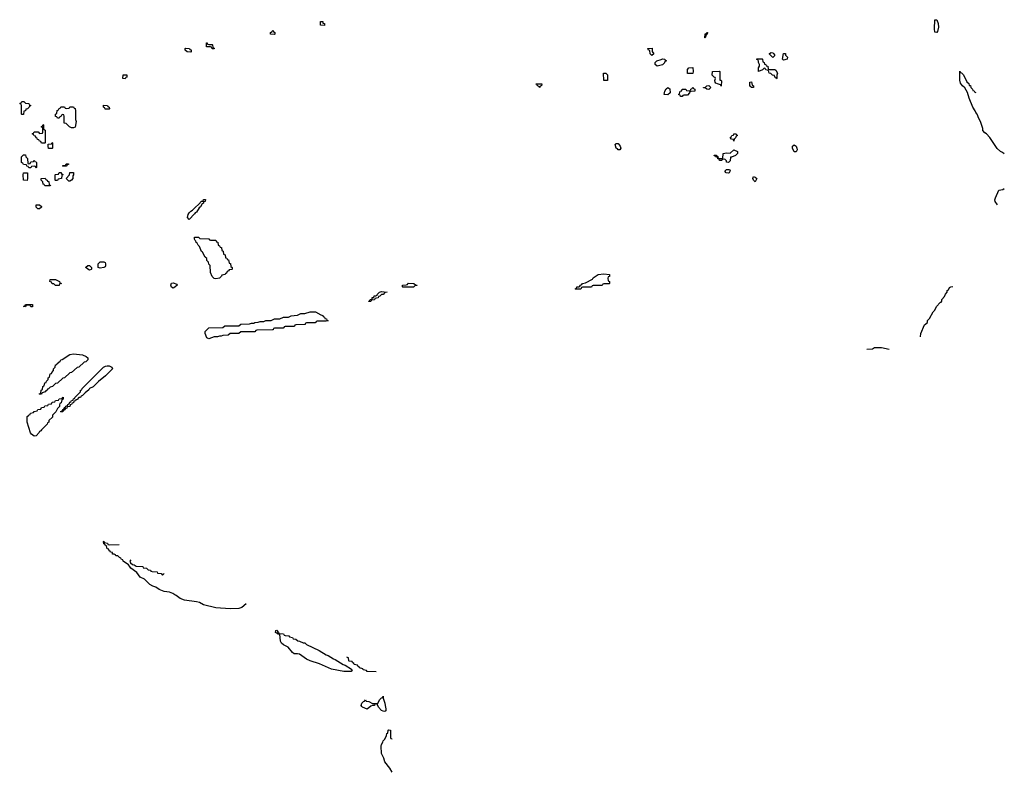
# Model space of a CAD drawing. Header units: inches. Extents: x 2550115 to 2887259, y 311850 to 494471.
# Tile 78 of 115: x 2758766 to 2769830, y 446778 to 455232. Entities that reach past the tile are written whole.
import ezdxf

# ---------------------------------------------------------------- set-up
doc = ezdxf.new("R2010")
doc.units = ezdxf.units.IN
doc.header["$MEASUREMENT"] = 0
for name, color, linetype in [('C7454', 7, 'Continuous'), ('C7455', 7, 'Continuous'), ('C7464', 7, 'Continuous'), ('C7465', 7, 'Continuous')]:
    doc.layers.add(name, color=color, linetype=linetype)

msp = doc.modelspace()

# ---------------------------------------------------------------- linework, layer by layer
at = {"layer": 'C7454', "color": 6}
msp.add_lwpolyline([(2760000, 449093), (2759989, 449109), (2759930, 449149), (2759924, 449164), (2759909, 449170), (2759902, 449182), (2759886, 449190), (2759868, 449208), (2759846, 449210), (2759842, 449222), (2759828, 449228), (2759809, 449230), (2759807, 449247), (2759786, 449250), (2759782, 449262), (2759770, 449266), (2759766, 449286), (2759750, 449288), (2759742, 449322), (2759726, 449330), (2759722, 449342), (2759710, 449346), (2759706, 449370), (2759713, 449373), (2759718, 449358), (2759753, 449353), (2759758, 449338), (2759770, 449334), (2759884, 449336)], dxfattribs=at)
at = {"layer": 'C7455', "color": 6}
for points in [[(2759950, 454569), (2759926, 454570), (2759928, 454612), (2759971, 454611), (2759970, 454586), (2759958, 454582)], [(2758790, 454166), (2758786, 454170), (2758787, 454267), (2758782, 454282), (2758766, 454290), (2758782, 454298), (2758790, 454312), (2758812, 454312), (2758830, 454294), (2758870, 454292), (2758874, 454274), (2758891, 454270), (2758878, 454262), (2758874, 454250), (2758854, 454230), (2758834, 454226), (2758830, 454208), (2758814, 454206), (2758810, 454166)], [(2759350, 454018), (2759326, 454030), (2759290, 454066), (2759266, 454070), (2759266, 454150), (2759262, 454162), (2759250, 454166), (2759238, 454162), (2759233, 454147), (2759218, 454142), (2759210, 454126), (2759190, 454126), (2759182, 454142), (2759170, 454146), (2759168, 454170), (2759182, 454178), (2759188, 454212), (2759202, 454218), (2759210, 454234), (2759222, 454238), (2759227, 454253), (2759270, 454254), (2759278, 454238), (2759290, 454234), (2759322, 454238), (2759330, 454254), (2759370, 454252), (2759378, 454238), (2759390, 454234), (2759394, 454210), (2759394, 454110), (2759402, 454090), (2759390, 454026), (2759370, 454018)], [(2759770, 454226), (2759727, 454227), (2759722, 454242), (2759708, 454248), (2759707, 454273), (2759754, 454270), (2759758, 454258), (2759772, 454250), (2759774, 454230)], [(2759010, 453846), (2759002, 453862), (2758987, 453867), (2758982, 453882), (2758967, 453887), (2758962, 453902), (2758950, 453906), (2758942, 453922), (2758930, 453926), (2758922, 453942), (2758908, 453950), (2758922, 453958), (2758930, 453974), (2758972, 453972), (2758990, 453954), (2759022, 453958), (2759026, 453970), (2759026, 454010), (2759022, 454022), (2759008, 454030), (2759022, 454038), (2759030, 454054), (2759034, 454050), (2759034, 454010), (2759038, 453998), (2759054, 453990), (2759054, 453850), (2759050, 453846)], [(2759090, 453786), (2759086, 453810), (2759087, 453833), (2759122, 453838), (2759130, 453854), (2759134, 453850), (2759134, 453790), (2759130, 453786)], [(2758870, 453614), (2758882, 453618), (2758890, 453634), (2758922, 453638), (2758930, 453654), (2758938, 453638), (2758950, 453634), (2758953, 453627), (2758954, 453570), (2758950, 453566), (2758942, 453582), (2758930, 453586), (2758898, 453582), (2758891, 453569), (2758868, 453568), (2758862, 453582), (2758847, 453587), (2758842, 453602), (2758807, 453607), (2758802, 453622), (2758788, 453628), (2758786, 453690), (2758810, 453714), (2758833, 453713), (2758834, 453690), (2758852, 453672), (2758858, 453618)], [(2759170, 453426), (2759166, 453430), (2759166, 453490), (2759170, 453494), (2759202, 453498), (2759210, 453514), (2759230, 453514), (2759238, 453498), (2759250, 453494), (2759252, 453488), (2759238, 453482), (2759234, 453450), (2759198, 453442), (2759190, 453426)], [(2759250, 453586), (2759246, 453590), (2759250, 453594), (2759282, 453598), (2759290, 453614), (2759313, 453613), (2759313, 453607), (2759298, 453602), (2759290, 453586)], [(2759330, 453418), (2759320, 453420), (2759288, 453450), (2759326, 453490), (2759330, 453514), (2759370, 453514), (2759372, 453490), (2759362, 453478), (2759365, 453450), (2759350, 453428)], [(2758850, 453426), (2758808, 453430), (2758806, 453490), (2758810, 453512), (2758852, 453512), (2758854, 453450)], [(2759050, 453366), (2759042, 453382), (2759030, 453386), (2759026, 453410), (2759006, 453430), (2759006, 453450), (2759053, 453453), (2759058, 453438), (2759074, 453430), (2759078, 453418), (2759093, 453413), (2759098, 453378), (2759113, 453373), (2759110, 453366)], [(2758970, 453109), (2758950, 453128), (2758950, 453154), (2758990, 453154), (2759010, 453134), (2759010, 453126), (2758990, 453109)], [(2759550, 452418), (2759530, 452428), (2759510, 452448), (2759510, 452454), (2759530, 452472), (2759552, 452472), (2759572, 452450), (2759574, 452430), (2759570, 452426)], [(2759670, 452442), (2759646, 452450), (2759649, 452490), (2759669, 452511), (2759710, 452511), (2759725, 452505), (2759731, 452491), (2759731, 452469), (2759725, 452455), (2759710, 452449)], [(2759170, 452248), (2759150, 452266), (2759130, 452266), (2759122, 452282), (2759106, 452290), (2759107, 452313), (2759170, 452312), (2759212, 452292), (2759218, 452278), (2759234, 452270), (2759214, 452266), (2759210, 452248)], [(2758890, 452006), (2758882, 452022), (2758870, 452026), (2758838, 452022), (2758832, 452008), (2758809, 452010), (2758822, 452018), (2758830, 452032), (2758870, 452034), (2758910, 452032), (2758910, 452008)], [(2758990, 451026), (2758986, 451030), (2759002, 451038), (2759006, 451070), (2759022, 451078), (2759026, 451110), (2759042, 451118), (2759050, 451154), (2759062, 451158), (2759066, 451170), (2759086, 451190), (2759086, 451210), (2759102, 451218), (2759110, 451254), (2759122, 451258), (2759126, 451270), (2759146, 451290), (2759146, 451310), (2759166, 451330), (2759170, 451354), (2759182, 451358), (2759186, 451370), (2759222, 451398), (2759229, 451410), (2759245, 451415), (2759330, 451470), (2759370, 451479), (2759470, 451467), (2759512, 451450), (2759530, 451432), (2759532, 451410), (2759510, 451388), (2759490, 451386), (2759430, 451328), (2759410, 451326), (2759350, 451268), (2759330, 451266), (2759270, 451208), (2759250, 451206), (2759190, 451148), (2759170, 451146), (2759134, 451110), (2759110, 451106), (2759090, 451086), (2759078, 451082), (2759074, 451070), (2759058, 451062), (2759054, 451050), (2759018, 451042), (2759010, 451026)], [(2759230, 450826), (2759226, 450830), (2759242, 450838), (2759250, 450854), (2759262, 450858), (2759270, 450874), (2759282, 450878), (2759286, 450890), (2759302, 450898), (2759306, 450910), (2759322, 450918), (2759330, 450934), (2759342, 450938), (2759350, 450954), (2759362, 450958), (2759370, 450974), (2759382, 450978), (2759386, 450990), (2759448, 451052), (2759450, 451072), (2759466, 451074), (2759468, 451090), (2759708, 451330), (2759730, 451341), (2759750, 451343), (2759770, 451343), (2759802, 451330), (2759810, 451309), (2759731, 451230), (2759651, 451169), (2759590, 451109), (2759551, 451089), (2759544, 451076), (2759500, 451040), (2759472, 451010), (2759458, 451002), (2759450, 450989), (2759432, 450988), (2759410, 450966), (2759398, 450962), (2759394, 450950), (2759374, 450946), (2759372, 450930), (2759354, 450926), (2759350, 450908), (2759334, 450906), (2759330, 450888), (2759298, 450882), (2759294, 450870), (2759278, 450862), (2759274, 450850), (2759258, 450842), (2759250, 450828)], [(2758930, 450553), (2758897, 450577), (2758887, 450590), (2758849, 450710), (2758850, 450774), (2758862, 450778), (2758866, 450790), (2758882, 450798), (2758888, 450812), (2758922, 450818), (2758928, 450832), (2758962, 450838), (2758968, 450852), (2759002, 450858), (2759010, 450874), (2759042, 450878), (2759050, 450894), (2759082, 450898), (2759090, 450914), (2759122, 450918), (2759130, 450934), (2759162, 450938), (2759170, 450954), (2759202, 450958), (2759210, 450974), (2759242, 450978), (2759246, 450990), (2759253, 450993), (2759254, 450970), (2759238, 450962), (2759232, 450928), (2759218, 450922), (2759213, 450907), (2759212, 450888), (2759190, 450866), (2759173, 450827), (2759134, 450790), (2759133, 450767), (2759094, 450730), (2759094, 450710), (2759078, 450702), (2759074, 450690), (2759010, 450626), (2759005, 450615), (2758990, 450606), (2758986, 450594), (2758950, 450558)]]:
    msp.add_lwpolyline(points, close=True, dxfattribs=at)
at = {"layer": 'C7464', "color": 6}
for points in [[(2761311, 448670), (2761261, 448630), (2761230, 448617), (2761130, 448613), (2760970, 448626), (2760830, 448661), (2760785, 448685), (2760754, 448694), (2760618, 448710), (2760570, 448730), (2760525, 448765), (2760509, 448770), (2760487, 448787), (2760450, 448801), (2760390, 448809), (2760335, 448830), (2760297, 448857), (2760262, 448870), (2760230, 448889), (2760167, 448947), (2760121, 448970), (2760083, 449023), (2760015, 449070), (2760000, 449093)], [(2760014, 449166), (2760002, 449150), (2760011, 449131), (2760033, 449113), (2760054, 449110), (2760073, 449093), (2760151, 449091), (2760154, 449074), (2760192, 449070), (2760210, 449052), (2760234, 449050), (2760238, 449038), (2760253, 449033), (2760311, 449031), (2760314, 449014), (2760354, 449010), (2760370, 448994), (2760389, 449011)], [(2762773, 447907), (2762670, 447909), (2762662, 447922), (2762626, 447930), (2762622, 447942), (2762586, 447950), (2762582, 447962), (2762566, 447970), (2762562, 447982), (2762526, 447990), (2762522, 448002), (2762506, 448010), (2762502, 448022), (2762470, 448026), (2762466, 448030), (2762462, 448062), (2762447, 448067), (2762444, 448076)], [(2762950, 446778), (2762926, 446826), (2762870, 446895), (2762857, 446937), (2762832, 446990), (2762829, 447070), (2762830, 447092), (2762845, 447115), (2762850, 447132), (2762869, 447151), (2762888, 447190), (2762890, 447214), (2762902, 447218), (2762906, 447250), (2762910, 447254), (2762932, 447252), (2762934, 447170), (2762938, 447158), (2762950, 447154)]]:
    msp.add_lwpolyline(points, dxfattribs=at)
for points in [[(2762490, 447910), (2762410, 447910), (2762270, 447937), (2762135, 447995), (2762029, 448030), (2761989, 448050), (2761910, 448104), (2761889, 448109), (2761849, 448110), (2761830, 448125), (2761783, 448183), (2761730, 448210), (2761709, 448229), (2761698, 448250), (2761688, 448328), (2761672, 448328), (2761662, 448342), (2761650, 448342), (2761642, 448350), (2761646, 448370), (2761650, 448374), (2761674, 448350), (2761678, 448338), (2761730, 448332), (2761738, 448318), (2761750, 448314), (2761790, 448312), (2761798, 448298), (2761830, 448292), (2761838, 448278), (2761870, 448272), (2761893, 448253), (2761910, 448252), (2761950, 448232), (2761970, 448231), (2761990, 448212), (2762130, 448145), (2762210, 448098), (2762231, 448091), (2762291, 448051), (2762310, 448046), (2762402, 447990), (2762423, 447983), (2762495, 447935), (2762502, 447930)], [(2762870, 447462), (2762850, 447463), (2762830, 447474), (2762799, 447510), (2762782, 447542), (2762770, 447546), (2762758, 447542), (2762754, 447530), (2762731, 447529), (2762710, 447522), (2762670, 447489), (2762618, 447510), (2762610, 447518), (2762604, 447530), (2762610, 447554), (2762630, 447574), (2762642, 447578), (2762650, 447592), (2762658, 447578), (2762690, 447572), (2762730, 447552), (2762790, 447552), (2762810, 447592), (2762830, 447614), (2762842, 447618), (2762850, 447632), (2762851, 447610), (2762870, 447554), (2762871, 447530), (2762881, 447490), (2762882, 447470)]]:
    msp.add_lwpolyline(points, close=True, dxfattribs=at)
at = {"layer": 'C7465', "color": 6}
for points in [[(2762190, 455168), (2762146, 455170), (2762146, 455210), (2762172, 455210), (2762174, 455194), (2762192, 455190)], [(2769070, 455088), (2769048, 455092), (2769044, 455130), (2769050, 455232), (2769070, 455232), (2769086, 455190), (2769091, 455149), (2769080, 455100)], [(2761630, 455066), (2761586, 455070), (2761586, 455090), (2761602, 455098), (2761610, 455114), (2761618, 455098), (2761634, 455090), (2761634, 455070)], [(2766470, 455028), (2766466, 455030), (2766470, 455074), (2766482, 455078), (2766486, 455090), (2766494, 455090), (2766492, 455070), (2766478, 455062)], [(2760890, 454954), (2760930, 454954), (2760934, 454950), (2760938, 454918), (2760953, 454913), (2760950, 454906), (2760930, 454906), (2760922, 454922), (2760910, 454926), (2760867, 454927), (2760867, 454973), (2760873, 454973), (2760878, 454958)], [(2760690, 454868), (2760648, 454870), (2760626, 454890), (2760626, 454910), (2760630, 454914), (2760674, 454910), (2760678, 454898), (2760692, 454892), (2760694, 454870)], [(2765870, 454829), (2765850, 454848), (2765846, 454886), (2765830, 454888), (2765826, 454910), (2765873, 454913), (2765873, 454873), (2765892, 454850)], [(2767230, 454808), (2767190, 454846), (2767190, 454854), (2767210, 454862), (2767230, 454858), (2767242, 454850), (2767251, 454829)], [(2767350, 454778), (2767338, 454790), (2767350, 454854), (2767370, 454854), (2767372, 454832), (2767384, 454824), (2767392, 454810), (2767390, 454789)], [(2765930, 454709), (2765908, 454730), (2765908, 454750), (2765926, 454770), (2765976, 454784), (2765990, 454791), (2766014, 454790), (2766018, 454778), (2766030, 454774), (2766030, 454768), (2766014, 454766), (2766012, 454748), (2765990, 454726)], [(2767270, 454568), (2767262, 454582), (2767250, 454586), (2767246, 454606), (2767226, 454610), (2767208, 454628), (2767188, 454630), (2767182, 454662), (2767150, 454668), (2767142, 454682), (2767130, 454686), (2767114, 454670), (2767069, 454650), (2767069, 454690), (2767078, 454710), (2767078, 454730), (2767068, 454752), (2767068, 454768), (2767062, 454782), (2767050, 454786), (2767049, 454791), (2767110, 454794), (2767114, 454790), (2767118, 454758), (2767132, 454752), (2767134, 454734), (2767152, 454730), (2767154, 454714), (2767172, 454710), (2767178, 454678), (2767193, 454673), (2767250, 454672), (2767264, 454664), (2767282, 454630), (2767274, 454610), (2767274, 454570)], [(2765370, 454548), (2765329, 454550), (2765326, 454630), (2765354, 454630), (2765372, 454612)], [(2766270, 454626), (2766269, 454671), (2766286, 454690), (2766330, 454694), (2766334, 454650), (2766330, 454628)], [(2766634, 454554), (2766646, 454554), (2766653, 454547), (2766650, 454486), (2766642, 454502), (2766606, 454510), (2766590, 454518), (2766582, 454530), (2766578, 454550), (2766586, 454570), (2766582, 454582), (2766570, 454586), (2766546, 454610), (2766550, 454651), (2766630, 454654), (2766634, 454650), (2766632, 454572)], [(2764610, 454469), (2764602, 454482), (2764586, 454490), (2764582, 454502), (2764570, 454506), (2764570, 454512), (2764634, 454510), (2764631, 454490), (2764613, 454487)], [(2767010, 454469), (2766986, 454470), (2766982, 454482), (2766970, 454486), (2766970, 454532), (2766990, 454534), (2766998, 454498), (2767011, 454490)], [(2766050, 454389), (2766008, 454390), (2766015, 454430), (2766030, 454454), (2766050, 454472), (2766070, 454454), (2766074, 454410)], [(2766190, 454368), (2766186, 454386), (2766168, 454390), (2766182, 454398), (2766186, 454430), (2766206, 454434), (2766210, 454451), (2766250, 454451), (2766258, 454438), (2766290, 454434), (2766302, 454438), (2766306, 454450), (2766322, 454458), (2766330, 454474), (2766338, 454458), (2766354, 454450), (2766354, 454430), (2766313, 454427), (2766298, 454422), (2766294, 454410), (2766270, 454386), (2766230, 454386), (2766218, 454382), (2766210, 454369)], [(2766510, 454449), (2766486, 454450), (2766470, 454466), (2766450, 454466), (2766448, 454470), (2766468, 454472), (2766486, 454490), (2766510, 454491), (2766531, 454470)], [(2766790, 453869), (2766788, 453888), (2766766, 453890), (2766749, 453910), (2766762, 453918), (2766770, 453932), (2766786, 453934), (2766790, 453951), (2766814, 453950), (2766831, 453930), (2766817, 453923), (2766810, 453906), (2766794, 453890)], [(2765510, 453769), (2765490, 453769), (2765482, 453782), (2765469, 453790), (2765458, 453830), (2765470, 453842), (2765490, 453842), (2765514, 453810), (2765522, 453790)], [(2766730, 453628), (2766709, 453630), (2766708, 453648), (2766690, 453666), (2766658, 453662), (2766654, 453650), (2766628, 453650), (2766626, 453666), (2766610, 453668), (2766606, 453686), (2766586, 453690), (2766582, 453702), (2766570, 453706), (2766569, 453710), (2766594, 453710), (2766598, 453698), (2766610, 453694), (2766614, 453674), (2766666, 453674), (2766670, 453730), (2766710, 453736), (2766750, 453732), (2766790, 453770), (2766831, 453750), (2766831, 453730), (2766810, 453706), (2766766, 453686), (2766754, 453686), (2766750, 453646)], [(2767470, 453749), (2767449, 453790), (2767449, 453810), (2767470, 453825), (2767490, 453812), (2767499, 453790), (2767503, 453770), (2767490, 453749)], [(2766730, 453507), (2766704, 453510), (2766689, 453530), (2766710, 453551), (2766734, 453550), (2766745, 453545), (2766750, 453534), (2766738, 453510)], [(2767030, 453409), (2767010, 453428), (2767003, 453450), (2767010, 453471), (2767030, 453465), (2767051, 453450)], [(2760670, 452989), (2760650, 453010), (2760658, 453042), (2760670, 453062), (2760690, 453082), (2760708, 453092), (2760736, 453124), (2760780, 453160), (2760810, 453192), (2760826, 453194), (2760830, 453212), (2760854, 453214), (2760850, 453189), (2760833, 453187), (2760831, 453170), (2760818, 453162), (2760798, 453130), (2760782, 453118), (2760751, 453070), (2760737, 453063), (2760731, 453050)], [(2760910, 452754), (2760970, 452754), (2760978, 452738), (2760993, 452733), (2760998, 452698), (2761013, 452693), (2761018, 452678), (2761033, 452673), (2761038, 452638), (2761053, 452633), (2761058, 452598), (2761074, 452590), (2761078, 452558), (2761093, 452553), (2761098, 452538), (2761113, 452533), (2761118, 452498), (2761133, 452493), (2761138, 452458), (2761154, 452450), (2761154, 452430), (2761150, 452426), (2761118, 452422), (2761114, 452410), (2761098, 452402), (2761090, 452386), (2761078, 452382), (2761074, 452370), (2761038, 452362), (2761034, 452350), (2761010, 452329), (2760970, 452321), (2760950, 452325), (2760930, 452348), (2760909, 452391), (2760906, 452470), (2760890, 452486), (2760886, 452510), (2760870, 452526), (2760868, 452548), (2760850, 452566), (2760822, 452622), (2760809, 452630), (2760785, 452685), (2760770, 452698), (2760760, 452720), (2760750, 452729), (2760745, 452745), (2760738, 452750), (2760730, 452766), (2760730, 452791), (2760774, 452790), (2760790, 452774), (2760890, 452772), (2760898, 452758)], [(2765010, 452206), (2765008, 452210), (2765022, 452218), (2765026, 452230), (2765048, 452232), (2765062, 452238), (2765066, 452250), (2765082, 452258), (2765089, 452270), (2765124, 452276), (2765202, 452318), (2765210, 452331), (2765268, 452370), (2765330, 452378), (2765394, 452370), (2765393, 452347), (2765378, 452342), (2765374, 452330), (2765378, 452298), (2765394, 452290), (2765394, 452270), (2765390, 452266), (2765330, 452266), (2765318, 452262), (2765310, 452248), (2765210, 452246), (2765198, 452242), (2765190, 452228), (2765090, 452226), (2765078, 452222), (2765070, 452206)], [(2760490, 452218), (2760470, 452229), (2760464, 452250), (2760470, 452271), (2760490, 452276), (2760530, 452262), (2760536, 452250), (2760510, 452227)], [(2763070, 452226), (2763066, 452230), (2763066, 452250), (2763107, 452253), (2763122, 452258), (2763126, 452270), (2763130, 452271), (2763194, 452270), (2763212, 452252), (2763234, 452250), (2763230, 452246), (2763210, 452246), (2763190, 452228)], [(2762690, 452066), (2762688, 452070), (2762702, 452078), (2762706, 452090), (2762726, 452094), (2762728, 452110), (2762747, 452113), (2762750, 452131), (2762768, 452132), (2762782, 452138), (2762786, 452150), (2762808, 452170), (2762830, 452178), (2762894, 452170), (2762870, 452166), (2762850, 452146), (2762830, 452146), (2762813, 452127), (2762798, 452122), (2762793, 452107), (2762758, 452102), (2762753, 452087), (2762718, 452082), (2762710, 452066)], [(2760890, 451649), (2760870, 451658), (2760850, 451708), (2760849, 451730), (2760890, 451772), (2761050, 451774), (2761070, 451792), (2761230, 451794), (2761250, 451812), (2761350, 451814), (2761370, 451822), (2761396, 451824), (2761410, 451832), (2761447, 451833), (2761470, 451842), (2761510, 451842), (2761530, 451852), (2761590, 451852), (2761630, 451871), (2761688, 451872), (2761729, 451891), (2761788, 451892), (2761816, 451904), (2761851, 451911), (2761888, 451912), (2761926, 451930), (2761970, 451931), (2762029, 451951), (2762090, 451951), (2762150, 451916), (2762171, 451910), (2762177, 451897), (2762192, 451890), (2762194, 451874), (2762214, 451870), (2762218, 451858), (2762234, 451850), (2762210, 451846), (2762110, 451846), (2762098, 451842), (2762094, 451830), (2762087, 451827), (2761990, 451826), (2761978, 451822), (2761974, 451810), (2761967, 451807), (2761870, 451806), (2761858, 451802), (2761854, 451790), (2761847, 451787), (2761750, 451786), (2761738, 451782), (2761734, 451770), (2761727, 451767), (2761630, 451766), (2761618, 451762), (2761614, 451750), (2761607, 451747), (2761430, 451746), (2761418, 451742), (2761410, 451726), (2761250, 451726), (2761230, 451706), (2761130, 451706), (2761107, 451687), (2761050, 451686), (2761030, 451678), (2761010, 451678), (2760990, 451668), (2760950, 451668)]]:
    msp.add_lwpolyline(points, close=True, dxfattribs=at)
for points in [[(2769830, 453725), (2769810, 453741), (2769789, 453750), (2769750, 453785), (2769669, 453910), (2769630, 453949), (2769610, 453962), (2769590, 453988), (2769589, 454009), (2769561, 454090), (2769542, 454122), (2769525, 454170), (2769510, 454190), (2769503, 454210), (2769478, 454250), (2769436, 454350), (2769415, 454415), (2769386, 454466), (2769359, 454490), (2769338, 454518), (2769329, 454551), (2769330, 454654), (2769338, 454638), (2769350, 454634), (2769370, 454614), (2769410, 454534), (2769430, 454514), (2769434, 454494), (2769451, 454491), (2769454, 454470), (2769474, 454450), (2769478, 454438), (2769493, 454433), (2769498, 454418), (2769510, 454414)], [(2769752, 453152), (2769726, 453190), (2769723, 453210), (2769730, 453231), (2769770, 453318), (2769815, 453325), (2769830, 453334)], [(2768889, 451669), (2768892, 451708), (2768935, 451805), (2768966, 451830), (2768968, 451852), (2768990, 451874), (2769029, 451950), (2769049, 451970), (2769069, 452010), (2769110, 452054), (2769122, 452058), (2769128, 452072), (2769129, 452090), (2769158, 452122), (2769169, 452150), (2769188, 452170), (2769189, 452191), (2769202, 452198), (2769216, 452224), (2769230, 452232), (2769250, 452234)], [(2768286, 451530), (2768350, 451534), (2768370, 451551), (2768449, 451551), (2768538, 451530)]]:
    msp.add_lwpolyline(points, dxfattribs=at)

doc.saveas('drawing.dxf')
